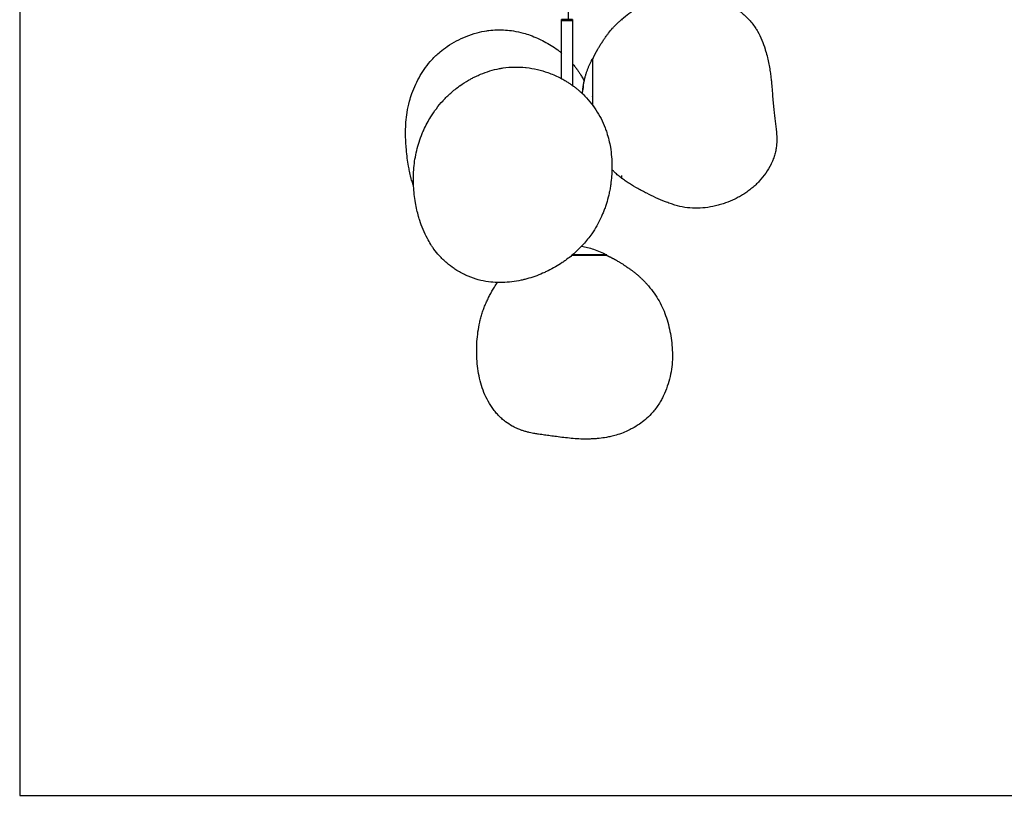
# Model space of a CAD drawing. Header units: millimetres. Extents: x -2250 to 2250, y -4796 to 4796.
# Tile 1 of 6: x -2250 to 0, y -4796 to -3022. Entities that reach past the tile are written whole.
import ezdxf

# ---------------------------------------------------------------- set-up
doc = ezdxf.new("R2010")
doc.units = ezdxf.units.MM
for name, color, linetype, true_color in [('Default', 7, 'Continuous', 0x000000), ('Make2D$Visible$Curves$Default', 7, 'Continuous', 0x000000), ('Make2D$Visible$Curves$Melt', 7, 'Continuous', 0x6cffa1)]:
    doc.layers.add(name, color=color, linetype=linetype, true_color=true_color)

msp = doc.modelspace()

# ---------------------------------------------------------------- linework, layer by layer
at = {"layer": 'Default', "color": 18, "true_color": 0x000000}
msp.add_lwpolyline([(-2249.8, -4795.7), (2249.8, -4795.7), (2249.8, 4795.7), (-2249.8, 4795.7)], close=True, dxfattribs=at)
at = {"layer": 'Make2D$Visible$Curves$Default', "color": 18, "true_color": 0x000000}
for points, degree in [([(-995.9, -3022.3), (-995.9, -594), (-995.9, 1834.3)], 2), ([(-1011.6, -3024.3), (-1011.6, -3023.3), (-1011.6, -3022.3)], 2), ([(-1011.6, -3098.6), (-1011.6, -3061.5), (-1011.6, -3024.3)], 2), ([(-986.6, -3022.3), (-986.6, -3023.3), (-986.6, -3024.3)], 2), ([(-986.6, -3024.3), (-986.6, -3073.7), (-986.6, -3123)], 2), ([(-1011.6, -3157.2), (-1011.6, -3127.9), (-1011.6, -3098.6)], 2), ([(-986.6, -3123), (-986.6, -3147.9), (-986.6, -3172.8)], 2), ([(-940.3, -3112.3), (-940.7, -3112.1), (-941.2, -3111.8)], 2), ([(-962, -3174.1), (-962, -3174.1), (-962, -3174.2), (-962.1, -3174.7), (-962.2, -3175.6), (-962.3, -3176.7), (-962.5, -3177.9), (-962.7, -3179.2), (-962.8, -3180.5), (-963, -3181.6), (-963.1, -3182.4), (-963.1, -3183), (-963.1, -3183.1), (-963.1, -3183.1)], 3), ([(-963.1, -3183), (-963.1, -3183), (-963.1, -3182.8), (-963.1, -3182.3), (-962.9, -3181.4), (-962.8, -3180.4), (-962.7, -3179.2), (-962.5, -3177.9), (-962.3, -3176.7), (-962.2, -3175.6), (-962.1, -3174.8), (-962, -3174.3), (-962, -3174.2), (-962, -3174.2)], 3), ([(-963.1, -3183), (-963.1, -3182.4), (-963, -3181.8), (-962.9, -3181.2)], 3), ([(-962.3, -3176), (-962.3, -3176), (-962.3, -3176.1), (-962.3, -3176.5), (-962.4, -3177), (-962.5, -3177.8), (-962.6, -3178.6), (-962.7, -3179.4), (-962.8, -3180.2), (-962.9, -3180.8), (-962.9, -3181.1), (-962.9, -3181.2), (-962.9, -3181.2)], 3), ([(-962.3, -3176), (-962.2, -3175.4), (-962.1, -3174.8), (-962, -3174.2)], 3), ([(-908.6, -3560.2), (-908.7, -3560.5), (-908.9, -3560.8), (-909, -3561.1)], 3)]:
    msp.add_open_spline(points, degree=degree, dxfattribs=at)
for points, weights, knots in [([(-999.8, -3022.3), (-1001.1, -3022.3), (-1002.3, -3022.3), (-1011.6, -3022.3), (-1011.6, -3022.3)], [0.944239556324, 0.966779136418, 1, 0.793353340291, 1], [-25.537903, -25.537903, -25.537903, -22.907446, -22.907446, -6.544985, -6.544985, -6.544985]), ([(-1011.6, -3024.3), (-1011.6, -3024.3), (-1002.3, -3024.3), (-993, -3024.3), (-988.2, -3024.3)], [1, 0.793353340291, 1, 0.793353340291, 1], [-32.724923, -32.724923, -32.724923, -16.362462, -16.362462, 0, 0, 0]), ([(-941.2, -3111.8), (-941.2, -3111.8), (-941.2, -3202.3), (-941.2, -3209.8), (-941.2, -3217.2)], [1, 0.707106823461, 1, 0.966901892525, 0.941284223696], [-284.314045, -284.314045, -284.314045, -142.157022, -142.157022, -126.092707, -126.092707, -126.092707]), ([(-940.3, -3218.4), (-940.3, -3210.4), (-940.3, -3202.3), (-940.3, -3120.7), (-940.3, -3112.7)], [0.9370870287, 0.964157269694, 1, 0.72693257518, 0.963032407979], [-158.713711, -158.713711, -158.713711, -141.408841, -141.408841, -9.571893, -9.571893, -9.571893])]:
    msp.add_rational_spline(points, weights, degree=2, knots=knots, dxfattribs=at)
for points, weights in [([(-998.4, -3022.3), (-999.1, -3022.3), (-999.8, -3022.3)], [0.92321055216, 0.932201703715, 0.944239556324]), ([(-995.9, -3022.3), (-997.1, -3022.3), (-998.4, -3022.3)], [0.90106198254, 0.907463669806, 0.92321055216]), ([(-991.3, -3022.3), (-993.3, -3022.3), (-995.9, -3022.3)], [0.914557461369, 0.887821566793, 0.90106198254]), ([(-988.2, -3022.3), (-989.4, -3022.3), (-991.3, -3022.3)], [1, 0.93965925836, 0.914557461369]), ([(-986.6, -3022.3), (-986.6, -3022.3), (-988.2, -3022.3)], [1, 0.965925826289, 1]), ([(-988.2, -3024.3), (-986.6, -3024.3), (-986.6, -3024.3)], [1, 0.965925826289, 1]), ([(-959.9, -3162.6), (-954.2, -3136), (-941.4, -3112.2)], [0.907762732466, 0.941653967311, 0.996733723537]), ([(-941.4, -3112.2), (-941.3, -3112), (-941.2, -3111.8)], [0.996733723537, 0.997136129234, 0.997539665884]), ([(-940.3, -3112.7), (-940.3, -3112.3), (-940.3, -3112.3)], [0.963032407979, 0.980174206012, 1]), ([(-962, -3174.1), (-961.1, -3168.3), (-959.9, -3162.6)], [0.894686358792, 0.900774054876, 0.907762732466]), ([(-963.8, -3191.8), (-963.6, -3187.4), (-963.1, -3183.1)], [0.878507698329, 0.881957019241, 0.885883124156]), ([(-988, -3561.1), (-943.5, -3561.1), (-921.1, -3561.1)], [0.913155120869, 0.855413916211, 1]), ([(-920.7, -3560.2), (-942.9, -3560.2), (-986.9, -3560.2)], [1, 0.857120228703, 0.911820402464]), ([(-921.1, -3561.1), (-909, -3561.1), (-909, -3561.1)], [1, 0.965925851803, 1]), ([(-908.6, -3560.2), (-908.6, -3560.2), (-920.7, -3560.2)], [0.868347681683, 0.900099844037, 1])]:
    msp.add_rational_spline(points, weights, degree=2, dxfattribs=at)
msp.add_open_spline([(-965.8, -3540.2), (-956.6, -3541.8), (-947.5, -3544.2), (-938.6, -3547.1), (-928.2, -3550.6), (-918.1, -3555), (-908.6, -3560.2)], degree=3, knots=[141.616411, 141.616411, 141.616411, 141.616411, 169.851841, 169.851841, 169.851841, 202.871566, 202.871566, 202.871566, 202.871566], dxfattribs=at)
at = {"layer": 'Make2D$Visible$Curves$Melt', "color": 18, "true_color": 0x000000}
for points, knots in [([(-874, -3021.5), (-868.6, -3016.8), (-863.2, -3012.4), (-857.6, -3008.2), (-851.9, -3003.7), (-845.9, -2999.5), (-839.8, -2995.5), (-836.8, -2993.5), (-833.7, -2991.6), (-827.4, -2987.9), (-824.3, -2986.2), (-821, -2984.5), (-814.6, -2981.1), (-808, -2977.9), (-801.2, -2975.2), (-794.3, -2972.4), (-787.4, -2970), (-780.2, -2967.9), (-773.1, -2965.9), (-765.8, -2964.2), (-758.5, -2963), (-751.1, -2961.8), (-743.6, -2961), (-736.1, -2960.7), (-728.5, -2960.4), (-720.9, -2960.5), (-713.3, -2961.2), (-705.7, -2961.8), (-698.1, -2962.9), (-690.5, -2964.4), (-682.9, -2965.9), (-675.3, -2967.9), (-667.9, -2970.3), (-660.4, -2972.7), (-653, -2975.6), (-645.8, -2978.8), (-638.4, -2982.1), (-631.2, -2985.8), (-624.3, -2989.9), (-619.6, -2992.7), (-615, -2995.6), (-610.5, -2998.7), (-608.3, -3000.3), (-606.1, -3001.9), (-604, -3003.6), (-597.3, -3008.7), (-591.1, -3014.2), (-585.4, -3020.2), (-582.4, -3023.3), (-579.6, -3026.4), (-574.1, -3033.2), (-571.5, -3036.7), (-569.1, -3040.4), (-568.2, -3041.6), (-567.4, -3042.9), (-566.5, -3044.5), (-566.3, -3044.7), (-565.4, -3046.1), (-564.7, -3047.3), (-564, -3048.5), (-560.2, -3055.2), (-556.8, -3062.2), (-551.2, -3075.9), (-548.8, -3082.6), (-546.7, -3089.4), (-546.3, -3090.7), (-545.9, -3092.1), (-545.5, -3093.5), (-543.9, -3098.7), (-542.5, -3103.9), (-540.1, -3114.1), (-539.1, -3118.9), (-538.1, -3123.8), (-537.2, -3128.5), (-536.3, -3133.3), (-534.9, -3142.3), (-534.3, -3146.5), (-533.7, -3150.7), (-533.3, -3154), (-532.9, -3157.3), (-532.2, -3163.8), (-531.9, -3166.9), (-531.7, -3170), (-531.6, -3170.7), (-531.5, -3171.3), (-531.5, -3171.8), (-531, -3177.8), (-530.5, -3184), (-530, -3190), (-529.6, -3195.6), (-529.2, -3201.2), (-528.7, -3206.8), (-528.3, -3212.1), (-527.8, -3217.3), (-527.3, -3222.4), (-526.9, -3227.2), (-526.4, -3232.1), (-525.8, -3236.7), (-525.3, -3241.1), (-524.8, -3245.5), (-524.3, -3249.7), (-523.7, -3254), (-523.2, -3258.2), (-522.7, -3262.3), (-522.2, -3266.3), (-521.7, -3270.5), (-521.3, -3274.5), (-521, -3276.6), (-520.8, -3278.9), (-520.4, -3283.7), (-520.2, -3286.2), (-520.1, -3288.9), (-519.9, -3291.4), (-519.9, -3293.9), (-519.8, -3299.1), (-519.9, -3301.8), (-520.1, -3304.4), (-520.1, -3305.4), (-520.2, -3306.3), (-520.3, -3307.9), (-520.4, -3308.6), (-520.4, -3309.3)], [15.230412, 15.230412, 15.230412, 15.230412, 37.020514, 37.020514, 37.020514, 59.797025, 59.797025, 59.797025, 71.062216, 71.062216, 82.254852, 82.254852, 82.254852, 104.549979, 104.549979, 104.549979, 126.837776, 126.837776, 126.837776, 149.205634, 149.205634, 149.205634, 171.745443, 171.745443, 171.745443, 194.54701, 194.54701, 194.54701, 217.654788, 217.654788, 217.654788, 241.141592, 241.141592, 241.141592, 265.151761, 265.151761, 265.151761, 289.87825, 289.87825, 289.87825, 306.776495, 306.776495, 306.776495, 315.254274, 315.254274, 315.254274, 341.622109, 341.622109, 341.622109, 355.45032, 355.45032, 369.987291, 369.987291, 369.987291, 374.989278, 374.989278, 375.97239, 375.97239, 380.493217, 380.493217, 380.493217, 405.589501, 405.589501, 427.724985, 427.724985, 427.724985, 432.143272, 432.143272, 432.143272, 448.876319, 448.876319, 463.987962, 463.987962, 463.987962, 478.663594, 478.663594, 491.441001, 491.441001, 491.441001, 501.511231, 501.511231, 511.032607, 511.032607, 511.032607, 512.805454, 512.805454, 512.805454, 531.132623, 531.132623, 531.132623, 548.032331, 548.032331, 548.032331, 564.021576, 564.021576, 564.021576, 579.393171, 579.393171, 579.393171, 594.117348, 594.117348, 594.117348, 608.815266, 608.815266, 608.815266, 623.856737, 623.856737, 623.856737, 631.958239, 631.958239, 641.017805, 641.017805, 641.017805, 649.630135, 649.630135, 658.577169, 658.577169, 658.577169, 661.709068, 661.709068, 664.026507, 664.026507, 664.026507, 664.026507]), ([(-911.3, -3062.5), (-910.3, -3061), (-909.3, -3059.6), (-907.6, -3057.4), (-907, -3056.6), (-905.7, -3054.9), (-905.1, -3054), (-901.4, -3049.2), (-898.4, -3045.6), (-893.5, -3040.2), (-891.8, -3038.4), (-888.4, -3034.8), (-886.6, -3033.1), (-883.1, -3029.7), (-881.3, -3028), (-877.6, -3024.7), (-875.8, -3023.1), (-874, -3021.5)], [0, 0, 0, 0, 5.398266, 5.398266, 8.406479, 8.406479, 11.840225, 11.840225, 26.365598, 26.365598, 33.757741, 33.757741, 41.185314, 41.185314, 48.651718, 48.651718, 56.144584, 56.144584, 56.144584, 56.144584]), ([(-1272.8, -3083.5), (-1266.1, -3079), (-1259.2, -3074.8), (-1244.8, -3067.1), (-1237.3, -3063.6), (-1229.6, -3060.5), (-1229.6, -3060.5), (-1229.5, -3060.5), (-1229.5, -3060.5), (-1221.5, -3057.3), (-1213.3, -3054.5), (-1204.8, -3052.3), (-1197.5, -3050.3), (-1190, -3048.7), (-1182.4, -3047.6), (-1180.9, -3047.4), (-1179.4, -3047.2), (-1177.9, -3047), (-1171.7, -3046.2), (-1165.4, -3045.8), (-1152.6, -3045.4), (-1146.1, -3045.6), (-1139.6, -3046), (-1133.6, -3046.4), (-1127.6, -3047.1), (-1121.7, -3048.1), (-1114, -3049.3), (-1106.4, -3051), (-1098.9, -3053), (-1093.8, -3054.5), (-1088.6, -3056.1), (-1077.7, -3060), (-1072, -3062.3), (-1066.3, -3064.8), (-1065.3, -3065.3), (-1064.4, -3065.7), (-1063.5, -3066.1), (-1057.9, -3068.7), (-1052.5, -3071.5), (-1042, -3077.3), (-1036.9, -3080.4), (-1031.9, -3083.6), (-1026.7, -3087), (-1021.7, -3090.6), (-1016.9, -3094.3), (-1015.1, -3095.7), (-1013.3, -3097.1), (-1011.6, -3098.6)], [0, 0, 0, 0, 24.989193, 24.989193, 50.47142, 50.47142, 50.47142, 50.582909, 50.582909, 50.582909, 77.037306, 77.037306, 77.037306, 100.078147, 100.078147, 100.078147, 104.696072, 104.696072, 104.696072, 123.550741, 123.550741, 143.199486, 143.199486, 143.199486, 161.252865, 161.252865, 161.252865, 184.536713, 184.536713, 184.536713, 200.668392, 200.668392, 219.355152, 219.355152, 219.355152, 222.496043, 222.496043, 222.496043, 240.821301, 240.821301, 258.945709, 258.945709, 258.945709, 277.566947, 277.566947, 277.566947, 284.512467, 284.512467, 284.512467, 284.512467]), ([(-928.9, -3089.9), (-928.3, -3088.8), (-927.7, -3087.8), (-926.4, -3085.7), (-925.8, -3084.6), (-923.6, -3081), (-922, -3078.5), (-918.8, -3073.5), (-917.2, -3071.1), (-914.8, -3067.6), (-914, -3066.4), (-912.5, -3064.2), (-911.8, -3063.3), (-911.3, -3062.5)], [0, 0, 0, 0, 3.712512, 3.712512, 7.415009, 7.415009, 16.633618, 16.633618, 25.642953, 25.642953, 29.627867, 29.627867, 32.945036, 32.945036, 32.945036, 32.945036]), ([(-1349.8, -3403), (-1351.1, -3399.2), (-1352.3, -3395.5), (-1353.4, -3391.7), (-1354, -3389.8), (-1354.5, -3388), (-1355.3, -3385.2), (-1355.5, -3384.2), (-1355.8, -3383.3), (-1357, -3378.5), (-1358.1, -3373.7), (-1359.9, -3365), (-1360.6, -3361), (-1361.3, -3357.1), (-1362.4, -3351.1), (-1363.3, -3344.9), (-1364.9, -3332.5), (-1365.6, -3326.1), (-1366.2, -3319.6), (-1366.3, -3318.5), (-1366.4, -3317.3), (-1366.7, -3314.1), (-1366.8, -3312.2), (-1367, -3310.2), (-1367.3, -3305.5), (-1367.6, -3300.8), (-1368, -3290.1), (-1368.1, -3284.3), (-1368, -3278.3), (-1368, -3271.1), (-1367.7, -3263.9), (-1367.2, -3256.5), (-1366.6, -3249.2), (-1365.8, -3241.8), (-1364.6, -3234.4), (-1363.3, -3225.9), (-1361.4, -3217.4), (-1359.2, -3209), (-1357.5, -3202.9), (-1355.6, -3196.8), (-1353.5, -3190.9), (-1351, -3183.8), (-1348.1, -3176.8), (-1345, -3170), (-1341.8, -3163.2), (-1338.3, -3156.5), (-1334.6, -3150.1), (-1330.8, -3143.6), (-1326.7, -3137.4), (-1322.3, -3131.4), (-1317.9, -3125.3), (-1313.1, -3119.5), (-1308, -3113.9), (-1302.1, -3107.5), (-1295.8, -3101.5), (-1289.1, -3095.9), (-1283.9, -3091.5), (-1278.4, -3087.4), (-1272.8, -3083.5)], [324.130187, 324.130187, 324.130187, 324.130187, 337.550532, 337.550532, 337.550532, 344.210416, 344.210416, 347.564102, 347.564102, 347.564102, 364.561135, 364.561135, 378.476802, 378.476802, 378.476802, 399.679243, 399.679243, 421.392796, 421.392796, 421.392796, 425.617593, 425.617593, 431.675348, 431.675348, 431.675348, 446.984008, 446.984008, 465.366869, 465.366869, 465.366869, 487.62628, 487.62628, 487.62628, 510.058052, 510.058052, 510.058052, 536.052595, 536.052595, 536.052595, 555.179063, 555.179063, 555.179063, 578.04851, 578.04851, 578.04851, 601.10448, 601.10448, 601.10448, 624.31968, 624.31968, 624.31968, 647.853356, 647.853356, 647.853356, 675.000417, 675.000417, 675.000417, 696.240401, 696.240401, 696.240401, 696.240401]), ([(-986.6, -3123), (-984.5, -3125.4), (-982.6, -3127.8), (-980.7, -3130.2), (-979.9, -3131.3), (-979.1, -3132.3), (-978.1, -3133.6), (-977.9, -3133.8), (-977, -3135.1), (-976.3, -3136.1), (-975.5, -3137.1), (-974.8, -3138.1), (-974.1, -3139.2), (-972.7, -3141.1), (-972.1, -3142.1), (-970.8, -3144.1), (-970, -3145.2), (-968.7, -3147.3), (-968, -3148.4), (-966.6, -3150.6), (-966, -3151.7), (-963.4, -3156), (-961.6, -3159.3), (-959.9, -3162.6)], [319.862092, 319.862092, 319.862092, 319.862092, 329.179505, 329.179505, 329.179505, 333.177851, 333.177851, 334.020328, 334.020328, 337.82337, 337.82337, 337.82337, 341.673879, 341.673879, 345.020178, 345.020178, 348.929395, 348.929395, 352.823502, 352.823502, 356.704856, 356.704856, 367.997975, 367.997975, 367.997975, 367.997975]), ([(-1349.8, -3403), (-1349.8, -3402.2), (-1349.9, -3401.3), (-1349.9, -3400.5), (-1350.2, -3393.9), (-1350.3, -3387.3), (-1350, -3374.1), (-1349.6, -3367.5), (-1349.1, -3361), (-1347.9, -3347.7), (-1345.8, -3334.6), (-1342.7, -3321.7), (-1341.2, -3315.1), (-1339.3, -3308.5), (-1335.1, -3295.5), (-1332.7, -3288.9), (-1330.1, -3282.6), (-1329, -3279.8), (-1327.8, -3277.1), (-1326.6, -3274.5), (-1324.2, -3269.1), (-1321.6, -3263.8), (-1316.2, -3253.8), (-1313.4, -3249.1), (-1310.5, -3244.4), (-1306.5, -3238), (-1302.2, -3231.8), (-1292.9, -3219.5), (-1287.9, -3213.4), (-1282.5, -3207.5), (-1282.4, -3207.4), (-1282.3, -3207.2), (-1282.1, -3207.1), (-1276.6, -3201.1), (-1270.9, -3195.4), (-1258.4, -3184.2), (-1251.6, -3178.8), (-1244.6, -3173.7), (-1244.3, -3173.6), (-1244.1, -3173.4), (-1243.9, -3173.3), (-1237.5, -3168.7), (-1230.9, -3164.5), (-1221.9, -3159.3), (-1219.8, -3158.2), (-1217.5, -3156.9), (-1217.3, -3156.8), (-1215.9, -3156.1), (-1214.7, -3155.5), (-1212.2, -3154.2), (-1210.9, -3153.5), (-1208.4, -3152.3), (-1207.3, -3151.8), (-1205, -3150.7), (-1203.8, -3150.2), (-1202.5, -3149.6), (-1200.7, -3148.8), (-1198.9, -3148), (-1197, -3147.2), (-1190, -3144.3), (-1182.9, -3141.7), (-1168.4, -3137.4), (-1161, -3135.6), (-1153.5, -3134.2), (-1152.2, -3133.9), (-1150.8, -3133.6), (-1148, -3133.2), (-1146.5, -3132.9), (-1145, -3132.7), (-1128.1, -3130.3), (-1111, -3129.8), (-1094.1, -3131.6), (-1093.5, -3131.6), (-1092.9, -3131.7), (-1092.3, -3131.7), (-1083.7, -3132.7), (-1075.3, -3134.2), (-1066.9, -3136.2), (-1058.7, -3138.1), (-1050.7, -3140.5), (-1042.8, -3143.3), (-1033.8, -3146.5), (-1025, -3150.3), (-1016.5, -3154.6), (-1015.4, -3155.2), (-1014.2, -3155.7), (-1013.1, -3156.3), (-1011.9, -3157), (-1010.7, -3157.6), (-1009.6, -3158.2), (-1009.1, -3158.5), (-1008.7, -3158.7), (-1008.2, -3159), (-1007.5, -3159.4), (-1006.8, -3159.8), (-1006.1, -3160.2), (-1005, -3160.9), (-1003.8, -3161.5), (-1002.7, -3162.2), (-1001.5, -3162.9), (-1000.4, -3163.6), (-999.3, -3164.2)], [273.896601, 273.896601, 273.896601, 273.896601, 276.41077, 276.41077, 276.41077, 296.28095, 296.28095, 316.023747, 316.023747, 316.023747, 355.897929, 355.897929, 355.897929, 376.297401, 376.297401, 397.067392, 397.067392, 397.067392, 405.897471, 405.897471, 405.897471, 423.570989, 423.570989, 439.995135, 439.995135, 439.995135, 462.64413, 462.64413, 486.396812, 486.396812, 486.396812, 487.037467, 487.037467, 487.037467, 511.379941, 511.379941, 537.715045, 537.715045, 537.715045, 538.498675, 538.498675, 538.498675, 563.030815, 563.030815, 570.566049, 570.566049, 571.30863, 571.30863, 575.251639, 575.251639, 579.37502, 579.37502, 582.787007, 582.787007, 586.574766, 586.574766, 586.574766, 592.601639, 592.601639, 592.601639, 615.382423, 615.382423, 638.175918, 638.175918, 638.175918, 642.353758, 642.353758, 646.821085, 646.821085, 646.821085, 698.098009, 698.098009, 698.098009, 699.881155, 699.881155, 699.881155, 725.770217, 725.770217, 725.770217, 751.134618, 751.134618, 751.134618, 780.197456, 780.197456, 780.197456, 781.197456, 781.197456, 781.197456, 782.197456, 782.197456, 782.197456, 783.197456, 783.197456, 783.197456, 784.197456, 784.197456, 784.197456, 785.197456, 785.197456, 785.197456, 786.197456, 786.197456, 786.197456, 786.197456]), ([(-999.3, -3164.2), (-998.2, -3165), (-997.1, -3165.7), (-996, -3166.4), (-994.9, -3167.1), (-993.8, -3167.8), (-992.7, -3168.5), (-991.7, -3169.2), (-990.7, -3169.9), (-989.7, -3170.5), (-989.6, -3170.6), (-989.6, -3170.7), (-989.5, -3170.7), (-988.4, -3171.5), (-987.3, -3172.3), (-986.3, -3173), (-985.2, -3173.8), (-984.2, -3174.6), (-983.1, -3175.3), (-982.1, -3176.1), (-981.1, -3176.9), (-980, -3177.7), (-979.8, -3177.9), (-979.6, -3178), (-979.4, -3178.2), (-978.6, -3178.9), (-977.8, -3179.5), (-977, -3180.1), (-976, -3181), (-975, -3181.8), (-974, -3182.6), (-973, -3183.5), (-972, -3184.3), (-971, -3185.1), (-970.1, -3185.9), (-969.2, -3186.7), (-968.3, -3187.5), (-968.3, -3187.6), (-968.2, -3187.7), (-968.1, -3187.7), (-967.2, -3188.6), (-966.2, -3189.5), (-965.3, -3190.3), (-964.4, -3191.2), (-963.4, -3192.1), (-962.5, -3193), (-957, -3198.4), (-951.8, -3204.1), (-946.9, -3210), (-942, -3215.9), (-937.4, -3222.1), (-933.2, -3228.6), (-928.9, -3235), (-925, -3241.7), (-921.5, -3248.6), (-918, -3255.5), (-914.9, -3262.6), (-912.1, -3269.8), (-910.8, -3273.2), (-909.6, -3276.6), (-908.5, -3280), (-906.6, -3286), (-904.9, -3292), (-902.2, -3303.3), (-901.1, -3308.6), (-900.2, -3313.9), (-899, -3321.3), (-898.1, -3328.8), (-897.4, -3336.1), (-896.8, -3343.4), (-896.5, -3350.7), (-896.5, -3357.9), (-896.5, -3359.5), (-896.5, -3361), (-896.5, -3362.6), (-896.5, -3363.3), (-896.5, -3364), (-896.5, -3364.7)], [0, 0, 0, 0, 1, 1, 1, 2, 2, 2, 3, 3, 3, 4, 4, 4, 5, 5, 5, 6, 6, 6, 7, 7, 7, 8, 8, 8, 9, 9, 9, 10, 10, 10, 11, 11, 11, 12, 12, 12, 13, 13, 13, 14, 14, 14, 15, 15, 15, 38.633751, 38.633751, 38.633751, 62.130174, 62.130174, 62.130174, 85.558562, 85.558562, 85.558562, 108.814386, 108.814386, 108.814386, 119.670566, 119.670566, 119.670566, 138.388344, 138.388344, 154.733599, 154.733599, 154.733599, 177.650199, 177.650199, 177.650199, 200.256518, 200.256518, 200.256518, 205.171447, 205.171447, 205.171447, 207.391897, 207.391897, 207.391897, 207.391897]), ([(-520.4, -3309.3), (-520.8, -3312.6), (-521.2, -3315.8), (-522.5, -3322.8), (-523.4, -3326.4), (-525.4, -3333.7), (-526.6, -3337.3), (-528, -3341.1), (-528.1, -3341.4), (-528.8, -3343.1), (-529.4, -3344.5), (-530.8, -3348), (-531.7, -3350), (-532.7, -3351.9), (-532.8, -3352.2), (-532.9, -3352.4), (-533, -3352.6), (-536.5, -3359.7), (-540.5, -3366.6), (-549.6, -3379.7), (-554.6, -3385.9), (-559.9, -3391.7), (-562.5, -3394.5), (-565.3, -3397.3), (-570.9, -3402.6), (-573.8, -3405.2), (-576.8, -3407.6), (-579.7, -3410.1), (-582.8, -3412.4), (-589, -3417), (-592.2, -3419.1), (-595.4, -3421.2), (-598.7, -3423.2), (-602, -3425.2), (-608.7, -3429), (-612.1, -3430.7), (-615.6, -3432.4), (-622.6, -3435.8), (-629.8, -3438.8), (-637.2, -3441.4), (-640.9, -3442.7), (-644.6, -3444), (-652.2, -3446.2), (-656, -3447.2), (-659.9, -3448.1), (-667.5, -3449.9), (-675.4, -3451.3), (-683.2, -3452.2), (-691, -3453.1), (-698.9, -3453.6), (-706.8, -3453.4), (-714.6, -3453.3), (-722.4, -3452.7), (-730, -3451.5), (-737.7, -3450.2), (-745.2, -3448.4), (-752.5, -3446.2), (-756.2, -3445.1), (-759.9, -3443.9), (-767.2, -3441.4), (-770.9, -3440), (-774.5, -3438.6), (-781.7, -3435.8), (-788.9, -3432.7), (-796.1, -3429.4), (-803, -3426.2), (-810.1, -3422.8), (-817, -3419.3), (-820.5, -3417.5), (-823.9, -3415.8), (-830.6, -3412.2), (-834, -3410.4), (-837.3, -3408.6), (-844, -3404.9), (-850.5, -3401), (-856.8, -3397), (-860, -3395), (-863.1, -3392.9), (-868.8, -3388.9), (-871.4, -3387), (-874, -3385.1)], [0, 0, 0, 0, 10.73093, 10.73093, 22.630452, 22.630452, 34.397695, 34.397695, 35.253205, 35.253205, 40.078901, 40.078901, 46.74561, 46.74561, 46.74561, 47.548934, 47.548934, 47.548934, 71.635827, 71.635827, 95.374019, 95.374019, 95.374019, 107.167483, 107.167483, 118.972417, 118.972417, 118.972417, 130.802217, 130.802217, 142.654859, 142.654859, 142.654859, 154.514722, 154.514722, 166.386046, 166.386046, 166.386046, 190.195649, 190.195649, 190.195649, 202.144216, 202.144216, 214.104193, 214.104193, 214.104193, 237.946859, 237.946859, 237.946859, 261.563685, 261.563685, 261.563685, 285.142842, 285.142842, 285.142842, 309.175247, 309.175247, 309.175247, 321.341506, 321.341506, 333.532115, 333.532115, 333.532115, 357.609401, 357.609401, 357.609401, 381.059354, 381.059354, 381.059354, 392.585454, 392.585454, 404.082791, 404.082791, 404.082791, 427.12506, 427.12506, 427.12506, 438.707479, 438.707479, 448.671753, 448.671753, 448.671753, 448.671753]), ([(-896.5, -3364.7), (-896.6, -3369.8), (-896.9, -3374.8), (-897.8, -3386.3), (-898.5, -3392.7), (-899.4, -3399.1), (-899.8, -3402.4), (-900.4, -3405.7), (-901.3, -3411), (-901.7, -3413), (-902.4, -3416.4), (-902.7, -3417.7), (-904.3, -3425.2), (-905.9, -3431.6), (-907.8, -3438), (-908.7, -3441.2), (-909.7, -3444.3), (-911.8, -3450.6), (-912.9, -3453.7), (-915.2, -3459.9), (-916.4, -3463), (-918.3, -3467.4), (-918.8, -3468.7), (-920.2, -3471.7), (-921, -3473.5), (-921.8, -3475.3), (-924.7, -3481.5), (-927.8, -3487.5), (-934.7, -3499.7), (-938.5, -3505.7), (-942.6, -3511.6), (-945.6, -3515.9), (-948.8, -3520.2), (-955.2, -3528.3), (-958.4, -3532.1), (-961.8, -3535.8), (-963.1, -3537.3), (-964.4, -3538.8), (-965.8, -3540.2)], [207.391897, 207.391897, 207.391897, 207.391897, 223.358921, 223.358921, 243.624543, 243.624543, 243.624543, 252.615026, 252.615026, 258.037072, 258.037072, 261.931083, 261.931083, 284.774042, 284.774042, 284.774042, 294.849828, 294.849828, 304.916306, 304.916306, 314.996968, 314.996968, 319.237618, 319.237618, 325.126462, 325.126462, 325.126462, 345.724934, 345.724934, 367.091004, 367.091004, 367.091004, 383.025573, 383.025573, 398.151714, 398.151714, 398.151714, 404.119924, 404.119924, 404.119924, 404.119924]), ([(-890.7, -3370.8), (-892.5, -3369.1), (-894.2, -3367.3), (-896.1, -3365.2), (-896.3, -3365), (-896.5, -3364.7)], [0, 0, 0, 0, 7.592716, 7.592716, 8.6389, 8.6389, 8.6389, 8.6389]), ([(-874, -3385.1), (-875.4, -3384), (-876.9, -3382.9), (-879.6, -3380.7), (-881, -3379.6), (-883.7, -3377.3), (-885.1, -3376.1), (-887.9, -3373.6), (-889.3, -3372.2), (-890.7, -3370.8)], [0.922828, 0.922828, 0.922828, 0.922828, 6.561304, 6.561304, 11.961096, 11.961096, 17.514683, 17.514683, 23.607708, 23.607708, 23.607708, 23.607708]), ([(-874, -3383.8), (-874, -3383.6), (-874, -3383.5), (-874, -3383.1), (-874, -3383), (-874, -3382.8)], [0, 0, 0, 0, 0.522333, 0.522333, 1, 1, 1, 1]), ([(-1206.9, -3615.5), (-1215.1, -3613), (-1223.1, -3609.9), (-1238.6, -3602.8), (-1246.1, -3598.7), (-1253.3, -3594.1), (-1254.6, -3593.2), (-1255.9, -3592.4), (-1257.2, -3591.5), (-1263, -3587.6), (-1268.6, -3583.2), (-1280.1, -3573.3), (-1285.9, -3567.7), (-1291.2, -3561.7), (-1295.5, -3556.9), (-1299.5, -3551.9), (-1303.2, -3546.8), (-1303.4, -3546.5), (-1303.7, -3546.2), (-1304.8, -3544.6), (-1305.6, -3543.4), (-1307.9, -3540.1), (-1309.2, -3538.1), (-1313.3, -3531.6), (-1315.9, -3527.1), (-1318.3, -3522.6), (-1321.9, -3515.9), (-1325.2, -3508.9), (-1330.9, -3495.1), (-1333.4, -3488.2), (-1335.7, -3481.2), (-1336.1, -3480), (-1336.4, -3478.8), (-1337.3, -3475.9), (-1337.9, -3474), (-1338.5, -3472), (-1339.8, -3467.2), (-1341.1, -3462.4), (-1343.5, -3452), (-1344.6, -3446.4), (-1345.6, -3440.7), (-1347.7, -3428.3), (-1349.1, -3415.6), (-1349.8, -3403)], [0, 0, 0, 0, 25.770351, 25.770351, 51.358433, 51.358433, 51.358433, 55.960699, 55.960699, 55.960699, 77.202449, 77.202449, 101.452441, 101.452441, 101.452441, 120.596103, 120.596103, 120.596103, 121.698232, 121.698232, 126.30634, 126.30634, 133.599138, 133.599138, 149.219856, 149.219856, 149.219856, 172.097326, 172.097326, 194.140575, 194.140575, 194.140575, 197.443001, 197.443001, 203.754948, 203.754948, 203.754948, 218.74296, 218.74296, 235.882188, 235.882188, 235.882188, 273.896601, 273.896601, 273.896601, 273.896601]), ([(-965.8, -3540.2), (-967.8, -3542.4), (-969.9, -3544.5), (-972, -3546.6), (-977.1, -3551.6), (-982.5, -3556.5), (-988, -3561.1)], [404.119924, 404.119924, 404.119924, 404.119924, 413.080694, 413.080694, 413.080694, 434.878789, 434.878789, 434.878789, 434.878789]), ([(-988, -3561.1), (-991.7, -3564.2), (-995.5, -3567.2), (-999.4, -3570.1), (-1000.7, -3571), (-1001.8, -3571.8), (-1004, -3573.5), (-1005.2, -3574.3), (-1006.3, -3575.1), (-1006.5, -3575.2), (-1007.6, -3576), (-1008.8, -3576.8), (-1010.1, -3577.7), (-1020.3, -3584.6), (-1031.1, -3590.9), (-1042.3, -3596.4), (-1043.7, -3597.1), (-1045, -3597.7), (-1047.5, -3598.9), (-1048.8, -3599.5), (-1051.6, -3600.8), (-1053.2, -3601.5), (-1054.9, -3602.2), (-1066.6, -3607.3), (-1078.6, -3611.6), (-1091, -3615), (-1091.1, -3615), (-1091.2, -3615), (-1092.7, -3615.4), (-1094.1, -3615.8), (-1096.8, -3616.5), (-1098.2, -3616.8), (-1101, -3617.5), (-1102.4, -3617.8), (-1103.8, -3618.1), (-1110.9, -3619.6), (-1118, -3620.8), (-1132.1, -3622.6), (-1139.2, -3623.2), (-1146.2, -3623.4), (-1147.7, -3623.4), (-1149.3, -3623.4), (-1151, -3623.5), (-1151.1, -3623.5), (-1152.8, -3623.5), (-1154.2, -3623.5), (-1155.7, -3623.4), (-1156.6, -3623.4), (-1157.5, -3623.4), (-1158.4, -3623.4)], [434.878789, 434.878789, 434.878789, 434.878789, 449.544341, 449.544341, 449.544341, 452.996605, 452.996605, 457.467761, 457.467761, 458.169154, 458.169154, 462.658231, 462.658231, 462.658231, 500.073122, 500.073122, 500.073122, 503.291878, 503.291878, 507.591121, 507.591121, 513.970196, 513.970196, 513.970196, 552.351976, 552.351976, 552.351976, 552.689135, 552.689135, 557.021766, 557.021766, 561.272466, 561.272466, 565.558056, 565.558056, 565.558056, 587.240159, 587.240159, 608.385613, 608.385613, 608.385613, 612.985713, 612.985713, 613.499506, 613.499506, 617.883692, 617.883692, 617.883692, 620.554784, 620.554784, 620.554784, 620.554784]), ([(-886.7, -3572.2), (-884.5, -3573.5), (-882.5, -3574.7), (-880, -3576.2), (-879.7, -3576.4), (-879.4, -3576.5)], [0.89071, 0.89071, 0.89071, 0.89071, 8.345544, 8.345544, 9.407513, 9.407513, 9.407513, 9.407513]), ([(-879.4, -3576.5), (-877.5, -3577.7), (-875.8, -3578.8), (-872.1, -3581.1), (-870.3, -3582.2), (-868.2, -3583.6), (-867.9, -3583.8), (-865.6, -3585.3), (-863.5, -3586.7), (-859.1, -3589.7), (-856.7, -3591.3), (-852.7, -3594.3), (-851, -3595.5), (-847.3, -3598.3), (-845.3, -3599.9), (-841.4, -3603), (-839.5, -3604.6), (-835.7, -3607.9), (-833.9, -3609.5), (-830.3, -3612.9), (-828.5, -3614.6), (-824.9, -3618.1), (-823.2, -3619.9), (-819.8, -3623.5), (-818.1, -3625.3), (-816.5, -3627.1)], [0, 0, 0, 0, 6.410514, 6.410514, 12.975443, 12.975443, 13.96858, 13.96858, 21.563842, 21.563842, 30.327924, 30.327924, 36.874158, 36.874158, 44.45502, 44.45502, 51.976271, 51.976271, 59.448872, 59.448872, 66.887119, 66.887119, 74.304665, 74.304665, 81.713696, 81.713696, 81.713696, 81.713696]), ([(-1158.4, -3623.4), (-1165.1, -3623.1), (-1171.9, -3622.6), (-1186.6, -3620.5), (-1194.5, -3618.9), (-1202.3, -3616.8), (-1203.8, -3616.4), (-1205.4, -3615.9), (-1206.9, -3615.5)], [620.554784, 620.554784, 620.554784, 620.554784, 640.932939, 640.932939, 665.164143, 665.164143, 665.164143, 669.918411, 669.918411, 669.918411, 669.918411]), ([(-946.1, -3981.1), (-951.9, -3981.3), (-957.7, -3981.3), (-963.6, -3981.2), (-969.4, -3981), (-975.2, -3980.7), (-980.9, -3980.3), (-986.7, -3979.9), (-992.5, -3979.3), (-998.1, -3978.7), (-1003.9, -3978.1), (-1009.5, -3977.5), (-1014.9, -3976.8), (-1015.1, -3976.8), (-1015.3, -3976.7), (-1015.5, -3976.7), (-1020.8, -3976), (-1025.8, -3975.3), (-1030.3, -3974.7), (-1035.2, -3974.1), (-1039.8, -3973.4), (-1044.1, -3972.9), (-1048.8, -3972.2), (-1052.7, -3971.7), (-1057.1, -3971.1), (-1059.4, -3970.8), (-1061.7, -3970.5), (-1066.9, -3969.7), (-1069.7, -3969.3), (-1072.7, -3968.7), (-1076.7, -3968), (-1080.9, -3967.2), (-1087.9, -3965.5), (-1090.6, -3964.8), (-1095.7, -3963.4), (-1098.1, -3962.6), (-1100.6, -3961.8), (-1102.8, -3961), (-1104.9, -3960.3), (-1107, -3959.4), (-1108.5, -3958.9), (-1109.9, -3958.3), (-1112.4, -3957.3), (-1113.6, -3956.8), (-1118.1, -3954.8), (-1121.4, -3953.1), (-1130, -3948.4), (-1135.1, -3945.1), (-1140, -3941.4), (-1142.9, -3939.2), (-1145.8, -3936.8), (-1151.2, -3931.9), (-1153.8, -3929.3), (-1156.4, -3926.6), (-1158.9, -3923.9), (-1161.3, -3921.1), (-1166, -3915.3), (-1168.2, -3912.3), (-1170.3, -3909.3), (-1174.6, -3903.1), (-1178.4, -3896.6), (-1181.9, -3889.9), (-1185.3, -3883.2), (-1188.3, -3876.3), (-1191, -3869.2), (-1193.6, -3862.1), (-1195.8, -3855), (-1197.7, -3847.7), (-1199.6, -3840.4), (-1201, -3833.1), (-1202.2, -3825.7), (-1203.4, -3818.2), (-1204.2, -3810.8), (-1204.8, -3803.3), (-1205.3, -3795.8), (-1205.6, -3788.3), (-1205.6, -3780.8), (-1205.6, -3777), (-1205.6, -3773.3), (-1205.3, -3765.8), (-1205.1, -3762), (-1204.9, -3758.3), (-1204.4, -3750.8), (-1203.7, -3743.4), (-1202.6, -3736), (-1201.6, -3728.7), (-1200.3, -3721.4), (-1198.7, -3714.2), (-1197.9, -3710.7), (-1197.1, -3707.4), (-1196.2, -3704), (-1195.2, -3700.3), (-1194.1, -3696.6), (-1192.9, -3693), (-1191.8, -3689.5), (-1190.6, -3686.1), (-1188.1, -3679.2), (-1186.7, -3675.9), (-1185.3, -3672.5), (-1183.9, -3669.2), (-1182.4, -3665.9), (-1179.3, -3659.4), (-1177.7, -3656.1), (-1176, -3652.9), (-1172.6, -3646.5), (-1169, -3640.2), (-1165.2, -3634.1), (-1163.8, -3631.7), (-1162.3, -3629.4), (-1160.8, -3627.1)], [0, 0, 0, 0, 17.496024, 17.496024, 17.496024, 34.924045, 34.924045, 34.924045, 52.574134, 52.574134, 52.574134, 70.730324, 70.730324, 70.730324, 71.471806, 71.471806, 71.471806, 89.17593, 89.17593, 89.17593, 108.089113, 108.089113, 108.089113, 127.77509, 127.77509, 127.77509, 138.406502, 138.406502, 150.562018, 150.562018, 150.562018, 166.749907, 166.749907, 175.959068, 175.959068, 184.558723, 184.558723, 184.558723, 191.942451, 191.942451, 191.942451, 196.826135, 196.826135, 200.779307, 200.779307, 212.360378, 212.360378, 231.116857, 231.116857, 231.116857, 242.215184, 242.215184, 253.316349, 253.316349, 253.316349, 264.465562, 264.465562, 275.68191, 275.68191, 275.68191, 298.305048, 298.305048, 298.305048, 321.028805, 321.028805, 321.028805, 343.683579, 343.683579, 343.683579, 366.360145, 366.360145, 366.360145, 389.148433, 389.148433, 389.148433, 412.020492, 412.020492, 412.020492, 423.439932, 423.439932, 434.822286, 434.822286, 434.822286, 457.385431, 457.385431, 457.385431, 479.642896, 479.642896, 479.642896, 490.129598, 490.129598, 490.129598, 501.622881, 501.622881, 501.622881, 512.540748, 512.540748, 523.437445, 523.437445, 523.437445, 534.337699, 534.337699, 545.256865, 545.256865, 545.256865, 567.240948, 567.240948, 567.240948, 575.692562, 575.692562, 575.692562, 575.692562]), ([(-816.5, -3627.1), (-814.1, -3629.8), (-811.8, -3632.5), (-809.6, -3635.2), (-805.2, -3640.6), (-801, -3646.3), (-797.1, -3652.1), (-793.2, -3657.9), (-789.6, -3663.9), (-786.3, -3670), (-783.1, -3676.2), (-780.1, -3682.5), (-777.5, -3689), (-774.9, -3695.6), (-772.6, -3702.2), (-770.5, -3708.9), (-768.5, -3715.8), (-766.7, -3722.6), (-765.2, -3729.6), (-763.7, -3736.6), (-762.4, -3743.7), (-761.4, -3750.7), (-760.4, -3757.9), (-759.6, -3765.1), (-759.1, -3772.2), (-758.5, -3779.5), (-758.3, -3786.8), (-758.4, -3794), (-758.5, -3801.4), (-759, -3808.7), (-759.8, -3816), (-760.6, -3823.5), (-761.9, -3830.9), (-763.6, -3838.2), (-765.3, -3845.8), (-767.5, -3853.3), (-770, -3860.6), (-772.7, -3868.2), (-775.7, -3875.6), (-779.2, -3882.8), (-779.5, -3883.4), (-779.8, -3883.9), (-780.1, -3884.5), (-781.6, -3887.5), (-783.2, -3890.6), (-787, -3897.2), (-789.1, -3900.6), (-791.4, -3904.1), (-793.7, -3907.5), (-796.1, -3910.9), (-801.2, -3917.5), (-804, -3920.7), (-806.8, -3923.8), (-811, -3928.2), (-815.5, -3932.5), (-820.2, -3936.5), (-824.5, -3940.2), (-829.1, -3943.7), (-839.1, -3950.5), (-844.5, -3953.9), (-850.2, -3957), (-851.6, -3957.8), (-853.1, -3958.5), (-855.6, -3959.8), (-856.6, -3960.3), (-857.7, -3960.9), (-862.1, -3963), (-866.5, -3965), (-876.3, -3968.8), (-881.7, -3970.7), (-887.2, -3972.3), (-891.1, -3973.4), (-895, -3974.4), (-902.4, -3976.1), (-905.8, -3976.7), (-909.3, -3977.3), (-914.7, -3978.3), (-920.1, -3979), (-925.7, -3979.6), (-926.6, -3979.7), (-927.4, -3979.8), (-928.1, -3979.9), (-931.2, -3980.2), (-934.2, -3980.4), (-940.2, -3980.8), (-943.1, -3981), (-946.1, -3981.1)], [12.721802, 12.721802, 12.721802, 12.721802, 23.376936, 23.376936, 23.376936, 44.494718, 44.494718, 44.494718, 65.45471, 65.45471, 65.45471, 86.42365, 86.42365, 86.42365, 107.546714, 107.546714, 107.546714, 128.8852, 128.8852, 128.8852, 150.40903, 150.40903, 150.40903, 172.076413, 172.076413, 172.076413, 193.954596, 193.954596, 193.954596, 216.249178, 216.249178, 216.249178, 239.426451, 239.426451, 239.426451, 263.951546, 263.951546, 263.951546, 289.513024, 289.513024, 289.513024, 291.483682, 291.483682, 291.483682, 302.504647, 302.504647, 315.584384, 315.584384, 315.584384, 328.770455, 328.770455, 342.202952, 342.202952, 342.202952, 361.658649, 361.658649, 361.658649, 379.521124, 379.521124, 399.304507, 399.304507, 399.304507, 404.362424, 404.362424, 407.913735, 407.913735, 407.913735, 422.78418, 422.78418, 440.096302, 440.096302, 440.096302, 452.479603, 452.479603, 463.333645, 463.333645, 463.333645, 480.356443, 480.356443, 480.356443, 482.874013, 482.874013, 482.874013, 492.083691, 492.083691, 501.057676, 501.057676, 501.057676, 501.057676])]:
    msp.add_open_spline(points, degree=3, knots=knots, dxfattribs=at)
for points, degree in [([(-874, -3023), (-874, -3023.1), (-874, -3023.1), (-874, -3023.1)], 3), ([(-940.3, -3112.7), (-937.8, -3106.8), (-935, -3101.1), (-932.1, -3095.4), (-928.9, -3089.9)], 4), ([(-939.3, -3219.7), (-939.3, -3220), (-939.2, -3220.2), (-939.1, -3220.5)], 3), ([(-939.3, -3219.7), (-939.3, -3220), (-939.2, -3220.3), (-939.1, -3220.6)], 3), ([(-874, -3381.6), (-874, -3380.8), (-874, -3379.7), (-874, -3378.6)], 3), ([(-874, -3382.8), (-874, -3382.4), (-874, -3382), (-874, -3381.6)], 3), ([(-874, -3384.5), (-874, -3384.3), (-874, -3384), (-874, -3383.8)], 3), ([(-874, -3384.7), (-874, -3384.6), (-874, -3384.5), (-874, -3384.5)], 3), ([(-1160.8, -3627.1), (-1160.4, -3626.5), (-1160, -3625.9), (-1159.6, -3625.2), (-1159.2, -3624.6), (-1158.8, -3624), (-1158.4, -3623.4)], 6), ([(-1160.8, -3627.1), (-1160.8, -3627.1), (-1160.8, -3627.1), (-1160.8, -3627.1)], 3), ([(-1160.8, -3627.1), (-1160.8, -3627.1), (-1160.8, -3627.1), (-1160.8, -3627.1)], 3)]:
    msp.add_open_spline(points, degree=degree, dxfattribs=at)
msp.add_rational_spline([(-909, -3561), (-901.4, -3564.3), (-893.9, -3568.1), (-886.7, -3572.2)], [0.985932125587, 0.988661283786, 0.992405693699, 0.997165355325], degree=3, dxfattribs=at)

doc.saveas('drawing.dxf')
